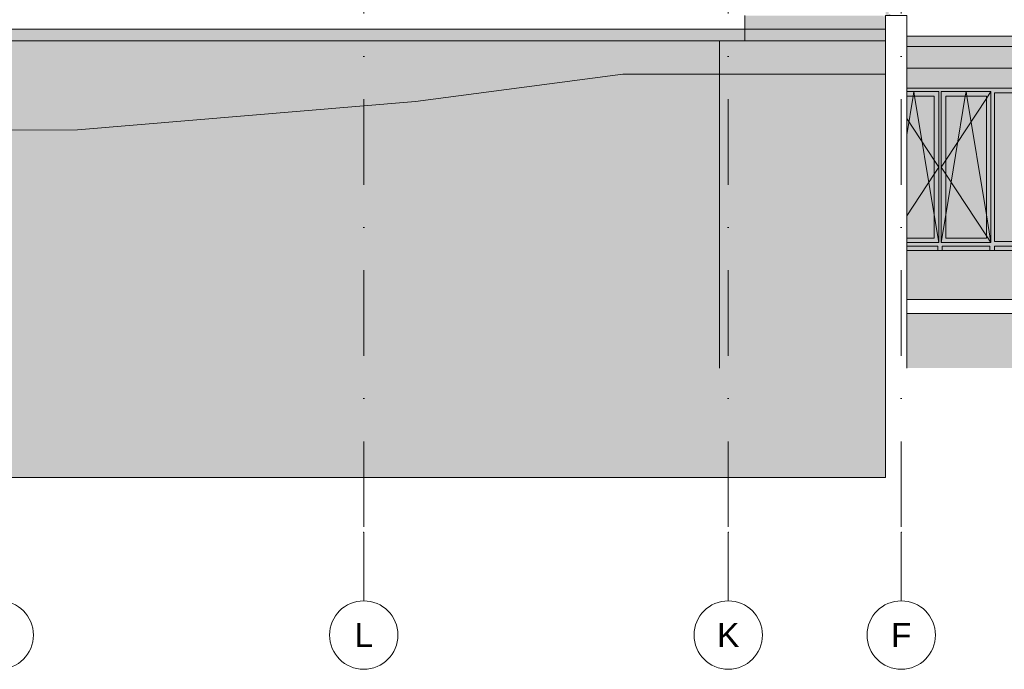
# Model space of a CAD drawing. Header units: millimetres. Extents: x -194 to 1012562, y 0 to 44349.
# Tile 15 of 97: x 43192 to 57590, y 2837 to 12327. Entities that reach past the tile are written whole.
import ezdxf
from ezdxf.enums import TextEntityAlignment as Align

# ---------------------------------------------------------------- set-up
doc = ezdxf.new("R2010")
doc.units = ezdxf.units.MM
doc.header["$MEASUREMENT"] = 0
doc.linetypes.add('streep-punt', pattern=[2500, 1250, -625, 0, -625])
for name, color, linetype in [('0 2D arcering', 7, 'Continuous'), ('21_0 NC Buitenwanden', 7, 'Continuous'), ('21_0 NC Buitenwanden 2D arcering', 7, 'Continuous'), ('21_1 C Buitenwanden', 7, 'Continuous'), ('21_1 C Buitenwanden 2D arcering', 7, 'Continuous'), ('23 Vloeren', 7, 'Continuous'), ('23 Vloeren 2D arcering', 7, 'Continuous'), ('23 Vloeren Laagscheidingslijnen', 7, 'Continuous'), ('28 Draagconstructies', 7, 'Continuous'), ('28 Draagconstructies 2D arcering', 7, 'Continuous'), ('New_0 2D arcering', 7, 'Continuous'), ('New_21_0 NC Buitenwanden', 7, 'Continuous'), ('New_21_0 NC Buitenwanden 2D arcering', 7, 'Continuous'), ('New_21_1 C Buitenwanden 2D arcering', 7, 'Continuous'), ('New_21_1 C Buitenwanden Ramen', 7, 'Continuous'), ('New_A-FLOR-____-OTLN.IFC Model', 7, 'Continuous'), ('New_A-FLOR-____-OTLN.IFC Model 2D arcering', 7, 'Continuous'), ('Stramien', 7, 'Continuous')]:
    doc.layers.add(name, color=color, linetype=linetype)
doc.styles.add('GENERATED_STYLE_1', font='arial.ttf')

# ---------------------------------------------------------------- blocks, each defined once
blk = doc.blocks.new('Section Element_12_7', base_point=(76179, 8237))
at = {"layer": '21_1 C Buitenwanden 2D arcering', "linetype": 'Continuous', "lineweight": 0, "true_color": 0x1e2122}
for points in [[(61242, 11677), (60925, 11677), (60925, 11004), (61242, 11004)], [(64248, 10677), (64248, 8237), (64812, 8237), (64812, 10677)], [(60925, 9421), (60925, 8237), (61242, 8237), (61242, 9421)], [(55853, 7237), (55853, 7237), (55853, 8037), (55853, 8037)], [(56163, 8037), (56163, 7237), (58028, 7237), (58028, 8037)], [(60570, 8037), (60570, 7237), (65188, 7237), (65188, 8037)]]:
    blk.add_hatch(color=250, dxfattribs=at).paths.add_polyline_path(points)
blk = doc.blocks.new('Section Element_13_7', base_point=(76179, 8237))
at = {"layer": '21_1 C Buitenwanden', "color": 2, "linetype": 'Continuous', "lineweight": 0}
blk.add_line((55853, 12287), (55853, 12017), dxfattribs=at)
at = {"layer": '21_1 C Buitenwanden', "color": 1, "linetype": 'Continuous', "lineweight": 0}
for p, q in [((55853, 12287), (55853, 7237)), ((56163, 12087), (56163, 8237)), ((56163, 8037), (56163, 7237))]:
    blk.add_line(p, q, dxfattribs=at)
blk = doc.blocks.new('Section Element_23_7', base_point=(76179, 8237))
at = {"layer": '21_0 NC Buitenwanden 2D arcering', "linetype": 'Continuous', "lineweight": 0, "true_color": 0x1e2122}
for points in [[(55853, 14827), (55923, 14728), (55923, 14760), (55923, 14827)], [(55853, 12392), (55899, 12400), (55899, 12680), (55896, 12685), (55896, 12985), (55853, 13046)], [(55853, 12387), (55923, 12387), (55923, 12402), (55853, 12390)]]:
    blk.add_hatch(color=250, dxfattribs=at).paths.add_polyline_path(points)
at = {"layer": '21_0 NC Buitenwanden', "color": 1, "linetype": 'Continuous', "lineweight": 0}
for p, q in [((55853, 15787), (55853, 14827)), ((55853, 12387), (55853, 12287)), ((55853, 12287), (55853, 12287))]:
    blk.add_line(p, q, dxfattribs=at)
at = {"layer": '21_0 NC Buitenwanden', "color": 2, "linetype": 'Continuous', "lineweight": 0}
blk.add_line((55853, 12287), (55853, 12387), dxfattribs=at)
at = {"layer": '21_0 NC Buitenwanden', "color": 1, "linetype": 'Continuous', "lineweight": 0, "flags": 128}
for points in [[(56183, 15787), (56183, 15718), (56183, 15587), (56183, 14827)], [(56183, 14827), (56037, 14827), (55923, 14827), (55853, 14827)], [(56163, 12387), (56037, 12387), (55923, 12387), (55853, 12387)]]:
    blk.add_lwpolyline(points, dxfattribs=at)
blk = doc.blocks.new('Section Element_36_7', base_point=(76179, 8237))
at = {"layer": '23 Vloeren 2D arcering', "linetype": 'Continuous', "lineweight": 0, "true_color": 0x1e2122}
blk.add_hatch(color=250, dxfattribs=at).paths.add_polyline_path([(55853, 8237), (55853, 8037), (55853, 8037), (55853, 8237)])
at = {"layer": '23 Vloeren', "color": 3, "linetype": 'Continuous', "lineweight": 0}
for p, q in [((72733, 8237), (56163, 8237)), ((72733, 8037), (56163, 8037))]:
    blk.add_line(p, q, dxfattribs=at)
at = {"layer": '23 Vloeren Laagscheidingslijnen', "color": 3, "linetype": 'Continuous', "lineweight": 0}
for p, q in [((56163, 8237), (56163, 8037)), ((56163, 8237), (56163, 8237)), ((56163, 8037), (56163, 8037))]:
    blk.add_line(p, q, dxfattribs=at)
blk = doc.blocks.new('Section Element_128_7', base_point=(76179, 8237))
at = {"layer": '21_0 NC Buitenwanden 2D arcering', "linetype": 'Continuous', "lineweight": 0, "true_color": 0x1e2122}
blk.add_hatch(color=250, dxfattribs=at).paths.add_polyline_path([(53423, 7237), (53428, 7237), (53428, 11512), (53423, 11512)])
blk = doc.blocks.new('Section Element_130_7', base_point=(76179, 8237))
at = {"layer": '21_1 C Buitenwanden 2D arcering', "linetype": 'Continuous', "lineweight": 0, "true_color": 0x1e2122}
blk.add_hatch(color=250, dxfattribs=at).paths.add_polyline_path([(53428, 12017), (53428, 7237), (55853, 7237), (55853, 12017)])
at = {"layer": '21_1 C Buitenwanden', "color": 2, "linetype": 'Continuous', "lineweight": 0}
blk.add_line((55853, 7237), (55853, 12017), dxfattribs=at)
blk = doc.blocks.new('Section Element_131_7', base_point=(76179, 8237))
at = {"layer": '28 Draagconstructies 2D arcering', "linetype": 'Continuous', "lineweight": 0, "true_color": 0x1e2122}
for points in [[(55853, 11937), (55853, 11937), (55853, 12017), (55853, 12017)], [(58550, 12087), (56163, 12087), (56163, 11937), (58550, 11937)], [(60454, 12087), (59075, 12087), (59075, 11937), (60454, 11937)]]:
    blk.add_hatch(color=250, dxfattribs=at).paths.add_polyline_path(points)
at = {"layer": '28 Draagconstructies', "color": 1, "linetype": 'Continuous', "lineweight": 0}
for p, q in [((60454, 11937), (60454, 12087)), ((58550, 11937), (56163, 11937)), ((60454, 11937), (59075, 11937))]:
    blk.add_line(p, q, dxfattribs=at)
blk = doc.blocks.new('Section Element_160_7', base_point=(76179, 8237))
at = {"layer": '23 Vloeren', "color": 2, "linetype": 'Continuous', "lineweight": 0}
blk.add_line((62783, 12087), (56163, 12087), dxfattribs=at)
at = {"layer": '23 Vloeren Laagscheidingslijnen', "color": 2, "linetype": 'Continuous', "lineweight": 0, "flags": 128}
blk.add_lwpolyline([(56163, 12387), (56163, 12287), (56163, 12087)], dxfattribs=at)
blk = doc.blocks.new('Section Element_161_7', base_point=(76179, 8237))
at = {"layer": 'New_21_0 NC Buitenwanden 2D arcering', "linetype": 'Continuous', "lineweight": 0, "true_color": 0x1e2122}
blk.add_hatch(color=250, dxfattribs=at).paths.add_polyline_path([(53423, 11512), (53428, 11512), (53428, 12017), (53423, 12017)])
blk = doc.blocks.new('Section Element_174_7', base_point=(76179, 8237))
at = {"layer": '21_1 C Buitenwanden 2D arcering', "linetype": 'Continuous', "lineweight": 0, "true_color": 0x1e2122}
blk.add_hatch(color=250, dxfattribs=at).paths.add_polyline_path([(55853, 11617), (55853, 8237), (55853, 8237), (55853, 11617)])
blk = doc.blocks.new('Section Element_204_7', base_point=(76179, 8237))
at = {"layer": '28 Draagconstructies 2D arcering', "linetype": 'Continuous', "lineweight": 0, "true_color": 0x1e2122}
for points in [[(59075, 11617), (60925, 11617), (60925, 12087), (60454, 12087), (60454, 11937), (59075, 11937)], [(55853, 11617), (55853, 11617), (55853, 11937), (55853, 11937)], [(58550, 11937), (56163, 11937), (56163, 11617), (58550, 11617)]]:
    blk.add_hatch(color=250, dxfattribs=at).paths.add_polyline_path(points)
at = {"layer": '28 Draagconstructies', "color": 1, "linetype": 'Continuous', "lineweight": 0}
for p, q in [((60925, 11617), (60925, 12087)), ((58550, 11617), (56163, 11617)), ((60925, 11617), (59075, 11617))]:
    blk.add_line(p, q, dxfattribs=at)
blk = doc.blocks.new('Section Element_262_7', base_point=(76179, 8237))
at = {"layer": '21_0 NC Buitenwanden 2D arcering', "linetype": 'Continuous', "lineweight": 0, "true_color": 0x1e2122}
blk.add_hatch(color=250, dxfattribs=at).paths.add_polyline_path([(56163, 8957), (56163, 8237), (57998, 8237), (57998, 8957)])
at = {"layer": '21_0 NC Buitenwanden', "color": 2, "linetype": 'Continuous', "lineweight": 0}
blk.add_line((57998, 8957), (56163, 8957), dxfattribs=at)
blk = doc.blocks.new('Section Element_263_7', base_point=(76179, 8237))
at = {"layer": '21_0 NC Buitenwanden 2D arcering', "linetype": 'Continuous', "lineweight": 0, "true_color": 0x1e2122}
blk.add_hatch(color=250, dxfattribs=at).paths.add_polyline_path([(56163, 11617), (56163, 11327), (57998, 11327), (57998, 11617)])
at = {"layer": '21_0 NC Buitenwanden', "color": 2, "linetype": 'Continuous', "lineweight": 0}
blk.add_line((57998, 11327), (56163, 11327), dxfattribs=at)
blk = doc.blocks.new('Section Element_268_7', base_point=(76179, 8237))
at = {"layer": 'New_21_1 C Buitenwanden 2D arcering', "linetype": 'Continuous', "lineweight": 0, "true_color": 0x1e2122}
for points in [[(57998, 11327), (56163, 11327), (56163, 11277), (56633, 11277), (56633, 11260), (56666, 11260), (56666, 11277), (57395, 11277), (57395, 11260), (57445, 11260), (57998, 11260)], [(56633, 11277), (56163, 11277), (56163, 11210), (56566, 11210), (56633, 11210)], [(56616, 9070), (56616, 9020), (56616, 8957), (56683, 8957), (56683, 9020), (56683, 9070), (56666, 9070), (56666, 11260), (56633, 11260), (56633, 9070)], [(56666, 11210), (56733, 11210), (57328, 11210), (57395, 11210), (57395, 11277), (56666, 11277)], [(57378, 9020), (57378, 8957), (57445, 8957), (57445, 9020), (57445, 9087), (57445, 11260), (57395, 11260), (57395, 9070), (57378, 9070)], [(57445, 9087), (57998, 9087), (57998, 11260), (57445, 11260)], [(56163, 9137), (56566, 9137), (56566, 11210), (56163, 11210)], [(56566, 9137), (56633, 9137), (56633, 11210), (56566, 11210)], [(56666, 9137), (56733, 9137), (56733, 11210), (56666, 11210)], [(56733, 9137), (57328, 9137), (57328, 11210), (56733, 11210)], [(57328, 9137), (57395, 9137), (57395, 11210), (57328, 11210)], [(56163, 9070), (56633, 9070), (56633, 9137), (56566, 9137), (56163, 9137)], [(56666, 9137), (56666, 9070), (57395, 9070), (57395, 9137), (57328, 9137), (56733, 9137)], [(57445, 9087), (57445, 9020), (57998, 9020), (57998, 9087)], [(56616, 9070), (56163, 9070), (56163, 9020), (56616, 9020)], [(56616, 9020), (56163, 9020), (56163, 8957), (56616, 8957)], [(57378, 9070), (56683, 9070), (56683, 9020), (57378, 9020)], [(57378, 9020), (56683, 9020), (56683, 8957), (57378, 8957)], [(57445, 8957), (57998, 8957), (57998, 9020), (57445, 9020)]]:
    blk.add_hatch(color=250, dxfattribs=at).paths.add_polyline_path(points)
at = {"layer": 'New_21_1 C Buitenwanden Ramen', "color": 1, "linetype": 'Continuous', "lineweight": 0}
for p, q in [((56633, 11277), (56163, 11277)), ((56257, 11210), (56268, 11277)), ((56279, 11210), (56268, 11277)), ((56633, 11210), (56633, 11277)), ((56666, 11277), (56666, 11210)), ((57395, 11277), (56666, 11277)), ((57019, 11210), (57030, 11277)), ((57041, 11210), (57030, 11277)), ((57395, 11277), (57328, 11175)), ((57395, 11210), (57395, 11277)), ((57445, 9087), (57445, 11260)), ((57445, 11260), (57998, 11260)), ((56163, 11210), (56566, 11210)), ((56163, 10643), (56257, 11210)), ((56566, 9475), (56279, 11210)), ((56566, 11210), (56566, 9137)), ((56633, 9137), (56633, 11210)), ((56666, 11210), (56666, 9137)), ((56733, 9137), (56733, 11210)), ((56733, 11210), (57328, 11210)), ((56733, 9475), (57019, 11210)), ((57328, 11175), (56733, 10274)), ((57328, 9475), (57041, 11210)), ((57328, 11210), (57328, 9137)), ((57395, 9137), (57395, 11210)), ((56163, 10883), (56566, 10274)), ((56566, 10274), (56633, 10173)), ((56733, 10274), (56666, 10173)), ((56566, 10072), (56633, 10173)), ((56733, 10072), (56666, 10173)), ((56163, 9463), (56566, 10072)), ((57328, 9171), (56733, 10072)), ((56633, 9070), (56566, 9475)), ((56666, 9070), (56733, 9475)), ((57395, 9070), (57328, 9475)), ((56566, 9137), (56163, 9137)), ((56633, 9070), (56633, 9137)), ((56666, 9137), (56666, 9070)), ((57328, 9137), (56733, 9137)), ((57395, 9070), (57328, 9171)), ((57395, 9070), (57395, 9137)), ((57998, 9087), (57445, 9087)), ((56163, 9070), (56633, 9070)), ((56616, 9020), (56163, 9020)), ((56616, 8957), (56616, 9020)), ((56666, 9070), (57395, 9070)), ((57378, 9020), (56683, 9020)), ((56683, 9020), (56683, 8957)), ((57378, 8957), (57378, 9020)), ((57998, 9020), (57445, 9020)), ((57445, 9020), (57445, 8957))]:
    blk.add_line(p, q, dxfattribs=at)
blk = doc.blocks.new('Section Element_377_7', base_point=(76179, 8237))
at = {"layer": 'New_A-FLOR-____-OTLN.IFC Model 2D arcering', "linetype": 'Continuous', "lineweight": 0, "true_color": 0x1e2122}
blk.add_hatch(color=250, dxfattribs=at).paths.add_polyline_path([(55823, 12387), (53797, 12387), (53797, 12017), (55853, 12017), (55853, 12287), (55853, 12287), (55853, 12387), (55834, 12387), (55825, 12385), (55825, 12370), (55833, 12375), (55833, 12372), (55823, 12367)])
at = {"layer": 'New_A-FLOR-____-OTLN.IFC Model', "color": 1, "linetype": 'Continuous', "lineweight": 0}
for p, q in [((53797, 12017), (53797, 12387)), ((26653, 12017), (53797, 12017)), ((53797, 12017), (55853, 12017))]:
    blk.add_line(p, q, dxfattribs=at)
blk = doc.blocks.new('Section Element_656_7', base_point=(76179, 8237))
at = {"layer": 'New_21_0 NC Buitenwanden 2D arcering', "linetype": 'Continuous', "lineweight": 0, "true_color": 0x1e2122}
blk.add_hatch(color=250, dxfattribs=at).paths.add_polyline_path([(53423, 12017), (26653, 12017), (30033, 7237), (53423, 7237)])
at = {"layer": 'New_21_0 NC Buitenwanden', "color": 2, "linetype": 'Continuous', "lineweight": 0}
blk.add_line((53423, 12017), (53423, 7237), dxfattribs=at)
blk = doc.blocks.new('Standard grid marker[5]_7', base_point=(42893, 34667))
at = {"layer": 'Stramien', "color": 2, "linetype": 'Continuous', "lineweight": 0, "flags": 128}
blk.add_lwpolyline([(42893, 2837, 1), (42893, 3837, 1)], format="xyb", close=True, dxfattribs=at)
at = {"layer": 'Stramien', "color": 2, "lineweight": 0, "style": 'GENERATED_STYLE_1'}
blk.add_attdef('AC_MarkerText_1', text='', height=350, rotation=360, dxfattribs=at).set_placement((42893, 3512), align=Align.TOP_CENTER)
blk = doc.blocks.new('Standard grid marker[6]_7', base_point=(48223, 34667))
at = {"layer": 'Stramien', "color": 1, "linetype": 'streep-punt', "lineweight": 0}
for p, q in [((48223, 33667), (48223, 4837)), ((48223, 4837), (48223, 3837))]:
    blk.add_line(p, q, dxfattribs=at)
at = {"layer": 'Stramien', "color": 2, "linetype": 'Continuous', "lineweight": 0, "flags": 128}
blk.add_lwpolyline([(48223, 2837, 1), (48223, 3837, 1)], format="xyb", close=True, dxfattribs=at)
at = {"layer": 'Stramien', "color": 1, "linetype": 'streep-punt', "lineweight": 0}
blk.add_point((48223, 4837), dxfattribs=at)
blk.add_point((48223, 4837), dxfattribs=at)
at = {"layer": 'Stramien', "color": 2, "lineweight": 0, "style": 'GENERATED_STYLE_1'}
blk.add_attdef('AC_MarkerText_1', text='', height=350, rotation=360, dxfattribs=at).set_placement((48223, 3512), align=Align.TOP_CENTER)
blk = doc.blocks.new('Standard grid marker[7]_7', base_point=(53553, 34667))
at = {"layer": 'Stramien', "color": 1, "linetype": 'streep-punt', "lineweight": 0}
for p, q in [((53553, 33667), (53553, 4837)), ((53553, 4837), (53553, 3837))]:
    blk.add_line(p, q, dxfattribs=at)
at = {"layer": 'Stramien', "color": 2, "linetype": 'Continuous', "lineweight": 0, "flags": 128}
blk.add_lwpolyline([(53553, 2837, 1), (53553, 3837, 1)], format="xyb", close=True, dxfattribs=at)
at = {"layer": 'Stramien', "color": 1, "linetype": 'streep-punt', "lineweight": 0}
blk.add_point((53553, 4837), dxfattribs=at)
blk.add_point((53553, 4837), dxfattribs=at)
at = {"layer": 'Stramien', "color": 2, "lineweight": 0, "style": 'GENERATED_STYLE_1'}
blk.add_attdef('AC_MarkerText_1', text='', height=350, rotation=360, dxfattribs=at).set_placement((53553, 3512), align=Align.TOP_CENTER)
blk = doc.blocks.new('Standard grid marker[8]_7', base_point=(56083, 34667))
at = {"layer": 'Stramien', "color": 1, "linetype": 'streep-punt', "lineweight": 0}
for p, q in [((56083, 33667), (56083, 4837)), ((56083, 4837), (56083, 3837))]:
    blk.add_line(p, q, dxfattribs=at)
at = {"layer": 'Stramien', "color": 2, "linetype": 'Continuous', "lineweight": 0, "flags": 128}
blk.add_lwpolyline([(56083, 2837, 1), (56083, 3837, 1)], format="xyb", close=True, dxfattribs=at)
at = {"layer": 'Stramien', "color": 1, "linetype": 'streep-punt', "lineweight": 0}
blk.add_point((56083, 4837), dxfattribs=at)
blk.add_point((56083, 4837), dxfattribs=at)
at = {"layer": 'Stramien', "color": 2, "lineweight": 0, "style": 'GENERATED_STYLE_1'}
blk.add_attdef('AC_MarkerText_1', text='', height=350, rotation=360, dxfattribs=at).set_placement((56083, 3512), align=Align.TOP_CENTER)

msp = doc.modelspace()

# ---------------------------------------------------------------- hatches: boundary and pattern name
at = {"layer": '0 2D arcering', "linetype": 'Continuous', "lineweight": 0, "true_color": 0x686b6c}
for points in [[(55852.7, 12032.7), (55852.9, 9099.9), (55852.9, 16664)], [(55852.9, 9099.9), (55852.9, 8239.7), (55852.9, 8239.7)]]:
    msp.add_hatch(color=251, dxfattribs=at).paths.add_polyline_path(points)
at = {"layer": '0 2D arcering', "linetype": 'Continuous', "lineweight": 0, "true_color": 0x636f72}
msp.add_hatch(color=251, dxfattribs=at).paths.add_polyline_path([(19932.9, 11429), (38.7, 11335.6), (57.2, 5636.6), (55852.9, 5636.6), (55852.9, 11530.2), (52013, 11530.2), (48979.3, 11133.3), (44038.1, 10717.9), (21572.9, 10612.4)])
at = {"layer": 'New_0 2D arcering', "linetype": 'Continuous', "lineweight": 0, "true_color": 0x636f72}
msp.add_hatch(color=251, dxfattribs=at).paths.add_polyline_path([(19932.9, 11429), (38.7, 11335.6), (57.2, 5636.6), (55852.7, 5636.6), (55852.7, 12186.6), (26702.9, 12186.6)])

# ---------------------------------------------------------------- linework, layer by layer
at = {"layer": '0 2D arcering', "color": 9, "linetype": 'Continuous', "lineweight": 0, "flags": 128}
msp.add_lwpolyline([(19932.9, 11429), (38.7, 11335.6), (57.2, 5636.6), (55852.9, 5636.6), (55852.9, 11530.2), (52013, 11530.2), (48979.3, 11133.3), (44038.1, 10717.9), (21572.9, 10612.4)], close=True, dxfattribs=at)
at = {"layer": 'New_0 2D arcering', "color": 9, "linetype": 'Continuous', "lineweight": 0, "flags": 128}
msp.add_lwpolyline([(19932.9, 11429), (38.7, 11335.6), (57.2, 5636.6), (55852.7, 5636.6), (55852.7, 12186.6), (26702.9, 12186.6)], close=True, dxfattribs=at)

# ---------------------------------------------------------------- block references
at = {"layer": '21_0 NC Buitenwanden', "lineweight": 0}
for name in ['Section Element_23_7', 'Section Element_263_7', 'Section Element_128_7', 'Section Element_262_7']:
    msp.add_blockref(name, (76178.8, 8236.6), dxfattribs=at)
at = {"layer": '21_1 C Buitenwanden', "lineweight": 0}
for name in ['Section Element_13_7', 'Section Element_130_7', 'Section Element_12_7', 'Section Element_174_7']:
    msp.add_blockref(name, (76178.8, 8236.6), dxfattribs=at)
at = {"layer": '23 Vloeren', "lineweight": 0}
for name in ['Section Element_160_7', 'Section Element_36_7']:
    msp.add_blockref(name, (76178.8, 8236.6), dxfattribs=at)
at = {"layer": '28 Draagconstructies', "lineweight": 0}
for name in ['Section Element_131_7', 'Section Element_204_7']:
    msp.add_blockref(name, (76178.8, 8236.6), dxfattribs=at)
at = {"layer": 'New_21_0 NC Buitenwanden', "lineweight": 0}
for name in ['Section Element_656_7', 'Section Element_161_7']:
    msp.add_blockref(name, (76178.8, 8236.6), dxfattribs=at)
at = {"layer": 'New_21_1 C Buitenwanden Ramen', "lineweight": 0}
msp.add_blockref('Section Element_268_7', (76178.8, 8236.6), dxfattribs=at)
at = {"layer": 'New_A-FLOR-____-OTLN.IFC Model', "lineweight": 0}
msp.add_blockref('Section Element_377_7', (76178.8, 8236.6), dxfattribs=at)
at = {"layer": 'Stramien', "color": 1, "linetype": 'Continuous', "lineweight": 0}
msp.add_blockref('Standard grid marker[5]_7', (42892.9, 34666.6), dxfattribs=at)
for name, p, values in [('Standard grid marker[6]_7', (48222.9, 34666.6), {'AC_MarkerText_1': 'L'}), ('Standard grid marker[7]_7', (53552.9, 34666.6), {'AC_MarkerText_1': 'K'}), ('Standard grid marker[8]_7', (56082.9, 34666.6), {'AC_MarkerText_1': 'F'})]:
    msp.add_blockref(name, p, dxfattribs=at).add_auto_attribs(values)

doc.saveas('drawing.dxf')
